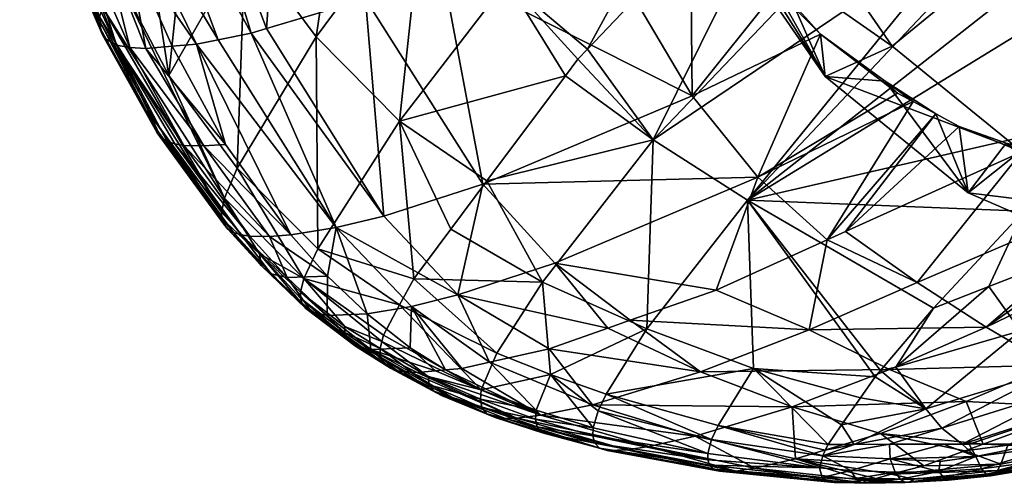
# Model space of a CAD drawing. Extents: x -0.297 to 0.071, y -0.198 to 0.028.
# Tile 1 of 79: x -0.29626 to -0.28093, y -0.19837 to -0.19116. Entities that reach past the tile are written whole.
import ezdxf

# ---------------------------------------------------------------- set-up
doc = ezdxf.new("R2010")
doc.units = 0
doc.layers.add('mesh', color=7, linetype='CONTINUOUS')

msp = doc.modelspace()

# ---------------------------------------------------------------- meshes
at = {"layer": 'mesh'}
mesh = msp.add_polyface(dxfattribs=at)
corners = [(-0.292421, -0.1913, 0.238895), (-0.290596, -0.194219, 0.24081), (-0.290878, -0.190836, 0.238356), (-0.291336, -0.194396, 0.241173), (-0.292657, -0.191371, 0.238978), (-0.293175, -0.191473, 0.239255), (-0.293057, -0.193101, 0.240604), (-0.294297, -0.19161, 0.240013), (-0.293395, -0.193125, 0.240871), (-0.293891, -0.191574, 0.239714), (-0.294165, -0.192731, 0.242307), (-0.295018, -0.191117, 0.241556), (-0.29312, -0.194157, 0.24329), (-0.29394, -0.192032, 0.243403), (-0.293553, -0.188354, 0.24527), (-0.292753, -0.18994, 0.246205), (-0.294327, -0.189533, 0.243818), (-0.291082, -0.18762, 0.24895), (-0.292237, -0.186351, 0.247736), (-0.291948, -0.186021, 0.248077), (-0.289535, -0.183261, 0.250936), (-0.293509, -0.19154, 0.239434), (-0.292042, -0.19451, 0.241619), (-0.291623, -0.194728, 0.245337), (-0.291645, -0.191428, 0.247065), (-0.290347, -0.192741, 0.247883), (-0.292876, -0.193472, 0.244358), (-0.294157, -0.192833, 0.242111), (-0.293115, -0.194256, 0.243098), (-0.293084, -0.194345, 0.242903), (-0.294059, -0.192998, 0.241714), (-0.294123, -0.192923, 0.241912), (-0.293965, -0.193055, 0.241522), (-0.293023, -0.194418, 0.242709), (-0.293706, -0.193116, 0.241174), (-0.292374, -0.194537, 0.241881), (-0.293845, -0.193094, 0.241342), (-0.29268, -0.194531, 0.242178), (-0.292815, -0.19451, 0.242343), (-0.293075, -0.19394, 0.243658), (-0.294752, -0.190479, 0.242479), (-0.294343, -0.186711, 0.24443), (-0.292679, -0.184376, 0.247168), (-0.294605, -0.189958, 0.238877), (-0.294449, -0.188075, 0.237698), (-0.293702, -0.187913, 0.237345), (-0.292141, -0.187445, 0.236838), (-0.289681, -0.190385, 0.238104), (-0.294078, -0.186025, 0.236742), (-0.292548, -0.185573, 0.236252), (-0.295163, -0.188173, 0.238137), (-0.29455, -0.191592, 0.240273), (-0.294755, -0.191557, 0.240519), (-0.294975, -0.190974, 0.241777)]
mesh.append_faces([[corners[k] for k in face] for face in [(0, 1, 2, 2), (3, 4, 5, 5), (1, 4, 3, 3), (1, 0, 4, 4), (6, 7, 8, 8), (6, 9, 7, 7), (10, 11, 12, 12), (13, 14, 15, 15), (13, 16, 14, 14), (17, 18, 19, 19), (15, 18, 17, 17), (15, 14, 18, 18), (19, 20, 17, 17), (3, 21, 22, 22), (5, 21, 3, 3), (23, 24, 25, 25), (23, 26, 24, 24), (27, 10, 28, 28), (29, 30, 31, 31), (32, 30, 33, 33), (31, 27, 29, 29), (6, 21, 9, 9), (6, 22, 21, 21), (8, 22, 6, 6), (34, 35, 8, 8), (36, 37, 34, 34), (32, 38, 36, 36), (24, 15, 17, 17), (26, 15, 24, 24), (26, 13, 15, 15), (39, 13, 26, 26), (39, 40, 13, 13), (41, 18, 14, 14), (42, 18, 41, 41), (42, 19, 18, 18), (16, 41, 14, 14), (43, 9, 21, 21), (4, 44, 5, 5), (4, 45, 44, 44), (0, 45, 4, 4), (0, 2, 46, 46), (47, 46, 2, 2), (48, 45, 49, 49), (45, 46, 49, 49), (45, 0, 46, 46), (50, 21, 5, 5), (8, 51, 34, 34), (52, 36, 34, 34), (12, 53, 39, 39), (53, 40, 39, 39)]])
mesh = msp.add_polyface(dxfattribs=at)
corners = [(-0.286401, -0.193031, 0.250807), (-0.287767, -0.192034, 0.250353), (-0.287574, -0.191776, 0.25065), (-0.287425, -0.191619, 0.250801), (-0.283825, -0.187842, 0.254447), (-0.28899, -0.19367, 0.248471), (-0.284165, -0.185653, 0.254717), (-0.288675, -0.190563, 0.250342), (-0.290347, -0.192741, 0.247883), (-0.289552, -0.194422, 0.247606), (-0.289681, -0.190385, 0.238104), (-0.285795, -0.192348, 0.239776), (-0.287519, -0.189424, 0.237917), (-0.28905, -0.193722, 0.240288), (-0.290878, -0.190836, 0.238356), (-0.290596, -0.194219, 0.24081), (-0.284769, -0.193609, 0.240887), (-0.285199, -0.183996, 0.254434), (-0.289967, -0.189163, 0.249702), (-0.291645, -0.191428, 0.247065), (-0.291082, -0.18762, 0.24895), (-0.285396, -0.18368, 0.25438), (-0.288853, -0.186139, 0.236364), (-0.292141, -0.187445, 0.236838), (-0.286664, -0.186268, 0.236654), (-0.286268, -0.187663, 0.237255), (-0.286827, -0.185227, 0.236278), (-0.292548, -0.185573, 0.236252), (-0.286726, -0.185652, 0.236429), (-0.286671, -0.185911, 0.236531), (-0.286465, -0.186877, 0.23691), (-0.286071, -0.188036, 0.237446), (-0.286185, -0.187048, 0.23402), (-0.286252, -0.184199, 0.23272), (-0.285322, -0.189725, 0.235401), (-0.284118, -0.189484, 0.234759), (-0.284894, -0.187076, 0.233516), (-0.284954, -0.184511, 0.232346), (-0.283794, -0.191386, 0.239663), (-0.284481, -0.190704, 0.239092), (-0.285831, -0.188686, 0.237779), (-0.283723, -0.192046, 0.236767)]
mesh.append_faces([[corners[k] for k in face] for face in [(0, 1, 2, 2), (0, 3, 4, 4), (2, 3, 0, 0), (5, 1, 0, 0), (3, 6, 4, 4), (3, 7, 6, 6), (2, 7, 3, 3), (1, 7, 2, 2), (1, 8, 7, 7), (5, 8, 1, 1), (5, 9, 8, 8), (10, 11, 12, 12), (10, 13, 11, 11), (14, 13, 10, 10), (14, 15, 13, 13), (13, 16, 11, 11), (7, 17, 6, 6), (7, 18, 17, 17), (8, 18, 7, 7), (8, 19, 18, 18), (18, 20, 21, 21), (19, 20, 18, 18), (10, 22, 23, 23), (12, 22, 10, 10), (12, 24, 22, 22), (12, 25, 24, 24), (24, 26, 22, 22), (27, 23, 22, 22), (24, 28, 26, 26), (24, 29, 28, 28), (24, 30, 29, 29), (25, 30, 24, 24), (25, 31, 30, 30), (28, 29, 32, 32), (33, 28, 32, 32), (32, 31, 34, 34), (32, 30, 31, 31), (29, 30, 32, 32), (35, 32, 34, 34), (36, 32, 35, 35), (36, 33, 32, 32), (37, 33, 36, 36), (11, 38, 39, 39), (40, 11, 39, 39), (40, 12, 11, 11), (12, 40, 25, 25), (40, 31, 25, 25), (41, 40, 39, 39), (41, 34, 40, 40), (34, 31, 40, 40)]])
mesh = msp.add_polyface(dxfattribs=at)
corners = [(-0.274896, -0.193651, 0.244466), (-0.27508, -0.193728, 0.244446), (-0.274997, -0.194022, 0.244786), (-0.274907, -0.194344, 0.245159), (-0.274608, -0.194686, 0.245748), (-0.274813, -0.194779, 0.245744), (-0.276729, -0.193771, 0.243735), (-0.280203, -0.196535, 0.244996), (-0.276626, -0.193773, 0.243778), (-0.278054, -0.193748, 0.243175), (-0.281215, -0.195943, 0.243922), (-0.279694, -0.188205, 0.256203), (-0.273693, -0.184961, 0.259464), (-0.278547, -0.189677, 0.255881), (-0.281844, -0.185134, 0.256274), (-0.274412, -0.183963, 0.259572), (-0.272295, -0.186636, 0.258739), (-0.277363, -0.191077, 0.255346), (-0.273266, -0.185473, 0.259242), (-0.27207, -0.186906, 0.258622), (-0.274054, -0.191934, 0.254811), (-0.275637, -0.192831, 0.254107), (-0.276154, -0.192372, 0.25458), (-0.276071, -0.195184, 0.251904), (-0.276363, -0.194961, 0.252227), (-0.272799, -0.193004, 0.253642), (-0.273399, -0.192559, 0.254289), (-0.276948, -0.194451, 0.2528), (-0.272224, -0.193361, 0.25292), (-0.277865, -0.193723, 0.243229), (-0.278374, -0.19368, 0.242998), (-0.277347, -0.193744, 0.243453), (-0.276565, -0.193668, 0.243737), (-0.2758, -0.195482, 0.239893), (-0.280903, -0.193084, 0.241652), (-0.279432, -0.193431, 0.242435), (-0.278794, -0.195027, 0.239092), (-0.278243, -0.194256, 0.238081), (-0.281497, -0.193855, 0.238026), (-0.284894, -0.187076, 0.233516), (-0.284118, -0.189484, 0.234759), (-0.27439, -0.184796, 0.234572), (-0.275548, -0.194666, 0.238802), (-0.280675, -0.193201, 0.237122), (-0.275117, -0.193612, 0.244322), (-0.274532, -0.193499, 0.244506), (-0.277511, -0.193887, 0.253272), (-0.278461, -0.194257, 0.25281), (-0.279131, -0.192634, 0.253958), (-0.28063, -0.19414, 0.25256), (-0.28033, -0.191149, 0.254485), (-0.27879, -0.195283, 0.251992), (-0.278544, -0.193649, 0.242923), (-0.275028, -0.19419, 0.242927), (-0.273271, -0.193932, 0.243159)]
mesh.append_faces([[corners[k] for k in face] for face in [(0, 1, 2, 2), (3, 0, 2, 2), (3, 4, 0, 0), (5, 4, 3, 3), (6, 7, 8, 8), (9, 10, 6, 6), (11, 12, 13, 13), (14, 15, 11, 11), (13, 16, 17, 17), (12, 18, 13, 13), (16, 19, 17, 17), (20, 21, 22, 22), (23, 24, 25, 25), (26, 27, 21, 21), (24, 27, 26, 26), (25, 28, 23, 23), (9, 29, 30, 30), (9, 31, 29, 29), (6, 31, 9, 9), (6, 32, 31, 31), (8, 32, 6, 6), (31, 33, 29, 29), (33, 30, 29, 29), (34, 35, 36, 36), (37, 38, 36, 36), (39, 40, 41, 41), (41, 37, 42, 42), (43, 37, 41, 41), (44, 0, 45, 45), (1, 0, 44, 44), (4, 45, 0, 0), (2, 1, 44, 44), (44, 8, 2, 2), (46, 47, 22, 22), (22, 21, 46, 46), (47, 48, 22, 22), (47, 49, 48, 48), (48, 17, 22, 22), (48, 13, 17, 17), (50, 13, 48, 48), (27, 46, 21, 21), (51, 46, 27, 27), (51, 47, 46, 46), (9, 30, 52, 52), (32, 44, 45, 45), (8, 44, 32, 32), (33, 52, 30, 30), (36, 35, 52, 52), (45, 53, 32, 32), (45, 54, 53, 53)]])
mesh = msp.add_polyface(dxfattribs=at)
corners = [(-0.283825, -0.187842, 0.254447), (-0.283182, -0.187228, 0.254986), (-0.282187, -0.188618, 0.254853), (-0.286401, -0.193031, 0.250807), (-0.281431, -0.189672, 0.254752), (-0.284934, -0.193967, 0.251061), (-0.280721, -0.190663, 0.254658), (-0.28033, -0.191149, 0.254485), (-0.281189, -0.190011, 0.25472), (-0.283548, -0.186642, 0.254886), (-0.284165, -0.185653, 0.254717), (-0.284769, -0.193609, 0.240887), (-0.282355, -0.192434, 0.240738), (-0.282594, -0.192304, 0.240575), (-0.283694, -0.194588, 0.242054), (-0.281844, -0.185134, 0.256274), (-0.279694, -0.188205, 0.256203), (-0.278547, -0.189677, 0.255881), (-0.280663, -0.193218, 0.24183), (-0.279432, -0.193431, 0.242435), (-0.280903, -0.193084, 0.241652), (-0.282788, -0.19212, 0.240397), (-0.283723, -0.192046, 0.236767), (-0.281497, -0.193855, 0.238026), (-0.278794, -0.195027, 0.239092), (-0.280675, -0.193201, 0.237122), (-0.278243, -0.194256, 0.238081), (-0.282679, -0.191574, 0.235989), (-0.285322, -0.189725, 0.235401), (-0.284118, -0.189484, 0.234759), (-0.27439, -0.184796, 0.234572), (-0.284954, -0.184511, 0.232346), (-0.284894, -0.187076, 0.233516), (-0.279131, -0.192634, 0.253958), (-0.28063, -0.19414, 0.25256), (-0.283794, -0.191386, 0.239663), (-0.282, -0.192627, 0.24098), (-0.283405, -0.194457, 0.242032), (-0.281637, -0.192825, 0.241227), (-0.285795, -0.192348, 0.239776), (-0.278544, -0.193649, 0.242923), (-0.284219, -0.190912, 0.239274), (-0.284481, -0.190704, 0.239092)]
mesh.append_faces([[corners[k] for k in face] for face in [(0, 1, 2, 2), (3, 0, 2, 2), (3, 4, 5, 5), (2, 4, 3, 3), (5, 6, 7, 7), (5, 8, 6, 6), (4, 8, 5, 5), (0, 9, 1, 1), (0, 10, 9, 9), (11, 12, 13, 13), (14, 12, 11, 11), (15, 2, 1, 1), (15, 16, 2, 2), (15, 9, 10, 10), (1, 9, 15, 15), (16, 4, 2, 2), (16, 8, 4, 4), (17, 8, 16, 16), (17, 6, 8, 8), (7, 6, 17, 17), (18, 19, 20, 20), (12, 21, 13, 13), (22, 21, 23, 23), (20, 24, 23, 23), (25, 23, 26, 26), (25, 22, 23, 23), (27, 22, 25, 25), (27, 28, 22, 22), (29, 28, 27, 27), (30, 27, 25, 25), (30, 29, 27, 27), (30, 31, 32, 32), (5, 33, 34, 34), (7, 33, 5, 5), (11, 13, 35, 35), (14, 36, 12, 12), (37, 38, 36, 36), (18, 38, 37, 37), (39, 11, 35, 35), (18, 20, 38, 38), (40, 19, 18, 18), (35, 41, 42, 42), (13, 21, 35, 35), (12, 36, 21, 21), (22, 35, 21, 21), (22, 41, 35, 35), (42, 41, 22, 22), (20, 23, 38, 38), (23, 36, 38, 38), (21, 36, 23, 23)]])
mesh = msp.add_polyface(dxfattribs=at)
corners = [(-0.294165, -0.192731, 0.242307), (-0.295012, -0.191198, 0.241403), (-0.295018, -0.191117, 0.241556), (-0.294752, -0.190479, 0.242479), (-0.294327, -0.189533, 0.243818), (-0.29394, -0.192032, 0.243403), (-0.294157, -0.192833, 0.242111), (-0.295003, -0.191301, 0.241207), (-0.294123, -0.192923, 0.241912), (-0.294059, -0.192998, 0.241714), (-0.294946, -0.191443, 0.240897), (-0.29551, -0.188845, 0.241652), (-0.295716, -0.189666, 0.240371), (-0.295726, -0.189562, 0.240566), (-0.294945, -0.189977, 0.239141), (-0.294297, -0.19161, 0.240013), (-0.294605, -0.189958, 0.238877), (-0.295163, -0.188173, 0.238137), (-0.293175, -0.191473, 0.239255), (-0.294449, -0.188075, 0.237698), (-0.293891, -0.191574, 0.239714), (-0.296159, -0.188051, 0.239209), (-0.295616, -0.189838, 0.239977), (-0.296066, -0.188111, 0.239023), (-0.295681, -0.18976, 0.240174), (-0.296255, -0.18788, 0.239593), (-0.296263, -0.187776, 0.239783), (-0.293509, -0.19154, 0.239434), (-0.295499, -0.188191, 0.238394), (-0.295809, -0.188176, 0.238686), (-0.295259, -0.189963, 0.239441), (-0.295946, -0.188151, 0.238848), (-0.295399, -0.189938, 0.239608), (-0.29552, -0.189897, 0.239787), (-0.293395, -0.193125, 0.240871), (-0.29455, -0.191592, 0.240273), (-0.294755, -0.191557, 0.240519), (-0.293706, -0.193116, 0.241174), (-0.293965, -0.193055, 0.241522), (-0.293845, -0.193094, 0.241342), (-0.294975, -0.191396, 0.241009), (-0.29312, -0.194157, 0.24329), (-0.294975, -0.190974, 0.241777), (-0.296222, -0.187549, 0.240146)]
mesh.append_faces([[corners[k] for k in face] for face in [(0, 1, 2, 2), (3, 4, 5, 5), (6, 1, 0, 0), (7, 1, 6, 6), (8, 9, 10, 10), (3, 11, 4, 4), (1, 12, 13, 13), (7, 12, 1, 1), (14, 15, 16, 16), (17, 18, 19, 19), (15, 20, 16, 16), (21, 22, 23, 23), (24, 22, 21, 21), (25, 12, 24, 24), (26, 13, 12, 12), (2, 13, 26, 26), (2, 1, 13, 13), (17, 16, 27, 27), (28, 16, 17, 17), (28, 14, 16, 16), (29, 14, 28, 28), (29, 30, 14, 14), (31, 30, 29, 29), (31, 32, 30, 30), (23, 32, 31, 31), (23, 33, 32, 32), (22, 33, 23, 23), (22, 10, 33, 33), (24, 10, 22, 22), (34, 15, 35, 35), (36, 37, 35, 35), (36, 38, 39, 39), (36, 10, 9, 9), (6, 40, 7, 7), (41, 2, 42, 42), (8, 10, 40, 40), (38, 36, 9, 9), (8, 40, 6, 6), (26, 42, 2, 2), (11, 42, 43, 43), (11, 3, 42, 42), (40, 12, 7, 7), (40, 24, 12, 12), (33, 10, 36, 36), (36, 32, 33, 33), (36, 30, 32, 32), (35, 30, 36, 36), (14, 35, 15, 15), (30, 35, 14, 14), (24, 40, 10, 10)]])
mesh = msp.add_polyface(dxfattribs=at)
corners = [(-0.278573, -0.19722, 0.246889), (-0.2797, -0.197194, 0.246167), (-0.280881, -0.197783, 0.246622), (-0.276729, -0.193771, 0.243735), (-0.281215, -0.195943, 0.243922), (-0.280203, -0.196535, 0.244996), (-0.282289, -0.195248, 0.242918), (-0.283694, -0.194588, 0.242054), (-0.28397, -0.195986, 0.243123), (-0.283405, -0.194457, 0.242032), (-0.280663, -0.193218, 0.24183), (-0.285422, -0.195369, 0.242181), (-0.284837, -0.196586, 0.249315), (-0.283173, -0.197045, 0.24955), (-0.283466, -0.197467, 0.249045), (-0.282945, -0.196717, 0.249943), (-0.284934, -0.193967, 0.251061), (-0.28286, -0.196618, 0.250048), (-0.281528, -0.1971, 0.245194), (-0.282719, -0.196603, 0.244125), (-0.284237, -0.197187, 0.244481), (-0.27928, -0.196999, 0.246146), (-0.281261, -0.197763, 0.24653), (-0.282861, -0.1976, 0.245512), (-0.285666, -0.196642, 0.2435), (-0.281173, -0.195314, 0.25149), (-0.28063, -0.19414, 0.25256), (-0.278461, -0.194257, 0.25281), (-0.281905, -0.197519, 0.249421), (-0.282154, -0.197216, 0.249698), (-0.280151, -0.196607, 0.25062), (-0.283272, -0.197768, 0.248745), (-0.279599, -0.197135, 0.250015), (-0.279325, -0.197352, 0.249675), (-0.280398, -0.19776, 0.24919), (-0.279875, -0.196884, 0.250331), (-0.280681, -0.196001, 0.25112), (-0.27879, -0.195283, 0.251992), (-0.282624, -0.196567, 0.25017), (-0.278054, -0.193748, 0.243175), (-0.278544, -0.193649, 0.242923), (-0.283676, -0.197771, 0.248681), (-0.282034, -0.195649, 0.251071), (-0.282, -0.192627, 0.24098), (-0.279093, -0.197432, 0.249292), (-0.281591, -0.197763, 0.249005)]
mesh.append_faces([[corners[k] for k in face] for face in [(0, 1, 2, 2), (3, 4, 5, 5), (6, 7, 8, 8), (6, 9, 7, 7), (10, 9, 6, 6), (7, 11, 8, 8), (12, 13, 14, 14), (12, 15, 13, 13), (16, 15, 12, 12), (16, 17, 15, 15), (18, 19, 20, 20), (5, 18, 1, 1), (5, 19, 18, 18), (4, 19, 5, 5), (1, 21, 5, 5), (18, 22, 1, 1), (18, 23, 22, 22), (20, 23, 18, 18), (19, 24, 20, 20), (19, 8, 24, 24), (4, 8, 19, 19), (4, 6, 8, 8), (25, 26, 27, 27), (28, 29, 30, 30), (29, 13, 15, 15), (17, 29, 15, 15), (29, 14, 13, 13), (29, 31, 14, 14), (28, 31, 29, 29), (32, 33, 34, 34), (35, 28, 30, 30), (30, 36, 37, 37), (29, 36, 30, 30), (29, 38, 36, 36), (17, 38, 29, 29), (36, 25, 27, 27), (38, 25, 36, 36), (39, 40, 4, 4), (14, 41, 12, 12), (16, 42, 17, 17), (26, 42, 16, 16), (40, 6, 4, 4), (40, 10, 6, 6), (9, 43, 7, 7), (25, 42, 26, 26), (33, 44, 34, 34), (45, 28, 35, 35), (38, 42, 25, 25), (17, 42, 38, 38), (35, 32, 45, 45)]])
mesh = msp.add_polyface(dxfattribs=at)
corners = [(-0.29253, -0.194805, 0.243799), (-0.291891, -0.195399, 0.244316), (-0.291889, -0.195496, 0.244131), (-0.291838, -0.195186, 0.24467), (-0.291201, -0.196029, 0.244655), (-0.2912, -0.195933, 0.244836), (-0.290627, -0.196167, 0.245393), (-0.291806, -0.195655, 0.243755), (-0.291863, -0.195583, 0.243943), (-0.290573, -0.196532, 0.24468), (-0.292498, -0.19499, 0.243418), (-0.293023, -0.194418, 0.242709), (-0.292815, -0.19451, 0.242343), (-0.292932, -0.194473, 0.24252), (-0.29235, -0.195117, 0.243041), (-0.292101, -0.195173, 0.242704), (-0.29268, -0.194531, 0.242178), (-0.292374, -0.194537, 0.241881), (-0.291471, -0.19515, 0.242154), (-0.292042, -0.19451, 0.241619), (-0.291336, -0.194396, 0.241173), (-0.290852, -0.195738, 0.242703), (-0.291475, -0.195763, 0.243242), (-0.291719, -0.195708, 0.243573), (-0.292876, -0.193472, 0.244358), (-0.291623, -0.194728, 0.245337), (-0.293075, -0.19394, 0.243658), (-0.29312, -0.194157, 0.24329), (-0.293115, -0.194256, 0.243098), (-0.294165, -0.192731, 0.242307), (-0.293084, -0.194345, 0.242903), (-0.294059, -0.192998, 0.241714), (-0.291176, -0.196115, 0.244471), (-0.294157, -0.192833, 0.242111), (-0.293395, -0.193125, 0.240871), (-0.293706, -0.193116, 0.241174), (-0.293845, -0.193094, 0.241342), (-0.293965, -0.193055, 0.241522), (-0.291037, -0.196239, 0.244109), (-0.290347, -0.195599, 0.246175), (-0.290627, -0.196479, 0.244824), (-0.290489, -0.196585, 0.244507), (-0.2906, -0.196068, 0.245547)]
mesh.append_faces([[corners[k] for k in face] for face in [(0, 1, 2, 2), (0, 3, 1, 1), (1, 4, 2, 2), (1, 5, 4, 4), (3, 5, 1, 1), (3, 6, 5, 5), (7, 8, 9, 9), (7, 10, 8, 8), (11, 10, 7, 7), (12, 13, 14, 14), (15, 12, 14, 14), (15, 16, 12, 12), (15, 17, 16, 16), (18, 17, 15, 15), (18, 19, 17, 17), (20, 19, 18, 18), (18, 21, 20, 20), (18, 22, 21, 21), (15, 22, 18, 18), (15, 23, 22, 22), (14, 23, 15, 15), (3, 24, 25, 25), (3, 26, 24, 24), (0, 26, 3, 3), (0, 27, 26, 26), (28, 27, 0, 0), (28, 29, 27, 27), (11, 30, 10, 10), (11, 31, 30, 30), (32, 2, 4, 4), (8, 2, 32, 32), (8, 0, 2, 2), (10, 0, 8, 8), (10, 28, 0, 0), (30, 28, 10, 10), (30, 33, 28, 28), (34, 17, 19, 19), (35, 16, 17, 17), (36, 12, 16, 16), (37, 13, 12, 12), (11, 13, 37, 37), (11, 14, 13, 13), (7, 14, 11, 11), (7, 23, 14, 14), (38, 23, 7, 7), (38, 22, 23, 23), (25, 39, 3, 3), (32, 40, 8, 8), (41, 38, 7, 7), (42, 6, 3, 3)]])
mesh = msp.add_polyface(dxfattribs=at)
corners = [(-0.288524, -0.197361, 0.24496), (-0.290074, -0.196652, 0.244014), (-0.29018, -0.196643, 0.244125), (-0.288147, -0.197316, 0.244645), (-0.289789, -0.196626, 0.243806), (-0.289697, -0.197006, 0.244949), (-0.290573, -0.196532, 0.24468), (-0.289817, -0.196943, 0.245191), (-0.289076, -0.196922, 0.246342), (-0.289904, -0.196711, 0.245677), (-0.290627, -0.196167, 0.245393), (-0.289091, -0.197066, 0.24612), (-0.289886, -0.19684, 0.24544), (-0.289066, -0.197197, 0.245878), (-0.288988, -0.197296, 0.245621), (-0.288859, -0.19735, 0.24537), (-0.289542, -0.197034, 0.244731), (-0.28905, -0.193722, 0.240288), (-0.290596, -0.194219, 0.24081), (-0.289439, -0.195444, 0.241919), (-0.291336, -0.194396, 0.241173), (-0.290347, -0.192741, 0.247883), (-0.290129, -0.195195, 0.246716), (-0.291623, -0.194728, 0.245337), (-0.289552, -0.194422, 0.247606), (-0.289631, -0.196611, 0.24369), (-0.290183, -0.196267, 0.243257), (-0.290797, -0.196292, 0.243785), (-0.290163, -0.195622, 0.24227), (-0.290852, -0.195738, 0.242703), (-0.291475, -0.195763, 0.243242), (-0.291037, -0.196239, 0.244109), (-0.289379, -0.196588, 0.243507), (-0.29038, -0.196625, 0.244336), (-0.290489, -0.196585, 0.244507), (-0.29065, -0.196278, 0.245211), (-0.290643, -0.196414, 0.244957), (-0.290627, -0.196479, 0.244824), (-0.2906, -0.196068, 0.245547), (-0.290347, -0.195599, 0.246175), (-0.288833, -0.196351, 0.247088), (-0.291838, -0.195186, 0.24467), (-0.291201, -0.196029, 0.244655), (-0.2912, -0.195933, 0.244836), (-0.291863, -0.195583, 0.243943), (-0.291176, -0.196115, 0.244471), (-0.291806, -0.195655, 0.243755)]
mesh.append_faces([[corners[k] for k in face] for face in [(0, 1, 2, 2), (3, 4, 1, 1), (5, 6, 7, 7), (8, 9, 10, 10), (11, 12, 9, 9), (13, 7, 12, 12), (14, 5, 7, 7), (15, 16, 5, 5), (17, 18, 19, 19), (20, 19, 18, 18), (21, 22, 23, 23), (21, 24, 22, 22), (4, 25, 26, 26), (27, 4, 26, 26), (27, 1, 4, 4), (2, 1, 27, 27), (20, 28, 19, 19), (20, 29, 28, 28), (27, 30, 31, 31), (27, 29, 30, 30), (26, 29, 27, 27), (26, 28, 29, 29), (25, 28, 26, 26), (25, 32, 28, 28), (33, 34, 5, 5), (16, 33, 5, 5), (16, 2, 33, 33), (35, 10, 9, 9), (12, 35, 9, 9), (12, 36, 35, 35), (7, 36, 12, 12), (37, 36, 7, 7), (7, 6, 37, 37), (5, 34, 6, 6), (8, 38, 39, 39), (8, 10, 38, 38), (40, 39, 22, 22), (40, 8, 39, 39), (41, 39, 38, 38), (22, 39, 23, 23), (42, 35, 36, 36), (43, 35, 42, 42), (10, 35, 43, 43), (44, 37, 6, 6), (36, 37, 45, 45), (34, 46, 6, 6), (34, 27, 31, 31), (27, 33, 2, 2), (34, 33, 27, 27), (45, 42, 36, 36)]])
mesh = msp.add_polyface(dxfattribs=at)
corners = [(-0.288121, -0.195244, 0.248401), (-0.289552, -0.194422, 0.247606), (-0.28899, -0.19367, 0.248471), (-0.288524, -0.197361, 0.24496), (-0.29018, -0.196643, 0.244125), (-0.289542, -0.197034, 0.244731), (-0.288147, -0.197316, 0.244645), (-0.290074, -0.196652, 0.244014), (-0.289631, -0.196611, 0.24369), (-0.289789, -0.196626, 0.243806), (-0.289379, -0.196588, 0.243507), (-0.288988, -0.197296, 0.245621), (-0.288124, -0.197588, 0.246025), (-0.288859, -0.19735, 0.24537), (-0.288205, -0.197498, 0.246278), (-0.289066, -0.197197, 0.245878), (-0.288234, -0.197374, 0.246516), (-0.289091, -0.197066, 0.24612), (-0.288224, -0.197234, 0.246733), (-0.289076, -0.196922, 0.246342), (-0.288, -0.196682, 0.24745), (-0.287258, -0.197249, 0.247432), (-0.287335, -0.19751, 0.247069), (-0.290129, -0.195195, 0.246716), (-0.288833, -0.196351, 0.247088), (-0.287134, -0.196988, 0.247756), (-0.286498, -0.195972, 0.248932), (-0.286401, -0.193031, 0.250807), (-0.289904, -0.196711, 0.245677), (-0.289886, -0.19684, 0.24544), (-0.289817, -0.196943, 0.245191), (-0.289697, -0.197006, 0.244949), (-0.2887, -0.197367, 0.24515), (-0.287341, -0.197637, 0.246863), (-0.287311, -0.197748, 0.246638), (-0.287234, -0.197827, 0.2464), (-0.287114, -0.197863, 0.24617), (-0.28681, -0.197853, 0.245794), (-0.286468, -0.1978, 0.245509), (-0.287108, -0.195962, 0.242613), (-0.286756, -0.195838, 0.242523), (-0.28793, -0.194951, 0.241406), (-0.289439, -0.195444, 0.241919), (-0.28905, -0.193722, 0.240288), (-0.288019, -0.196282, 0.242847), (-0.288949, -0.196491, 0.243298), (-0.287345, -0.197153, 0.244155), (-0.290163, -0.195622, 0.24227)]
mesh.append_faces([[corners[k] for k in face] for face in [(0, 1, 2, 2), (3, 4, 5, 5), (6, 7, 3, 3), (8, 9, 6, 6), (6, 10, 8, 8), (11, 12, 13, 13), (11, 14, 12, 12), (15, 14, 11, 11), (15, 16, 14, 14), (17, 16, 15, 15), (17, 18, 16, 16), (19, 18, 17, 17), (20, 21, 22, 22), (0, 23, 1, 1), (0, 24, 23, 23), (20, 24, 0, 0), (20, 25, 21, 21), (0, 26, 20, 20), (2, 27, 0, 0), (17, 28, 19, 19), (15, 29, 17, 17), (11, 30, 15, 15), (13, 31, 11, 11), (32, 5, 13, 13), (32, 3, 5, 5), (20, 19, 24, 24), (20, 18, 19, 19), (22, 18, 20, 20), (22, 16, 18, 18), (33, 16, 22, 22), (33, 14, 16, 16), (34, 14, 33, 33), (34, 12, 14, 14), (35, 12, 34, 34), (35, 13, 12, 12), (36, 13, 35, 35), (36, 32, 13, 13), (37, 32, 36, 36), (37, 3, 32, 32), (38, 6, 3, 3), (39, 40, 41, 41), (42, 41, 43, 43), (42, 39, 41, 41), (44, 39, 42, 42), (6, 45, 10, 10), (46, 45, 6, 6), (46, 44, 45, 45), (47, 10, 45, 45), (42, 45, 44, 44), (42, 47, 45, 45)]])
mesh = msp.add_polyface(dxfattribs=at)
corners = [(-0.28397, -0.195986, 0.243123), (-0.286756, -0.195838, 0.242523), (-0.285666, -0.196642, 0.2435), (-0.285422, -0.195369, 0.242181), (-0.287134, -0.196988, 0.247756), (-0.285388, -0.197473, 0.248275), (-0.28549, -0.197695, 0.247987), (-0.284837, -0.196586, 0.249315), (-0.286498, -0.195972, 0.248932), (-0.284934, -0.193967, 0.251061), (-0.286401, -0.193031, 0.250807), (-0.285366, -0.198187, 0.246934), (-0.28358, -0.19836, 0.247522), (-0.285247, -0.198195, 0.246767), (-0.288019, -0.196282, 0.242847), (-0.287345, -0.197153, 0.244155), (-0.287108, -0.195962, 0.242613), (-0.287234, -0.197827, 0.2464), (-0.285461, -0.198155, 0.247117), (-0.287114, -0.197863, 0.24617), (-0.285523, -0.198094, 0.247308), (-0.287311, -0.197748, 0.246638), (-0.28555, -0.198009, 0.247494), (-0.287341, -0.197637, 0.246863), (-0.285548, -0.19791, 0.247669), (-0.287335, -0.19751, 0.247069), (-0.287258, -0.197249, 0.247432), (-0.288, -0.196682, 0.24745), (-0.288121, -0.195244, 0.248401), (-0.285745, -0.197641, 0.245073), (-0.284182, -0.197995, 0.246014), (-0.284237, -0.197187, 0.244481), (-0.284816, -0.198141, 0.246379), (-0.286468, -0.1978, 0.245509), (-0.285112, -0.198186, 0.246621), (-0.28681, -0.197853, 0.245794), (-0.288524, -0.197361, 0.24496), (-0.288147, -0.197316, 0.244645), (-0.28793, -0.194951, 0.241406), (-0.284769, -0.193609, 0.240887), (-0.283694, -0.194588, 0.242054), (-0.28905, -0.193722, 0.240288), (-0.283769, -0.198282, 0.247833), (-0.283809, -0.198134, 0.248138), (-0.283676, -0.197771, 0.248681), (-0.283761, -0.197947, 0.248437), (-0.283445, -0.198362, 0.247397), (-0.283698, -0.19833, 0.247682)]
mesh.append_faces([[corners[k] for k in face] for face in [(0, 1, 2, 2), (0, 3, 1, 1), (4, 5, 6, 6), (4, 7, 5, 5), (8, 7, 4, 4), (8, 9, 7, 7), (10, 9, 8, 8), (11, 12, 13, 13), (2, 14, 15, 15), (2, 16, 14, 14), (1, 16, 2, 2), (17, 18, 19, 19), (17, 20, 18, 18), (21, 20, 17, 17), (21, 22, 20, 20), (23, 22, 21, 21), (23, 24, 22, 22), (25, 24, 23, 23), (25, 26, 24, 24), (26, 6, 24, 24), (26, 4, 6, 6), (27, 8, 4, 4), (28, 10, 8, 8), (29, 30, 31, 31), (29, 32, 30, 30), (33, 32, 29, 29), (33, 34, 32, 32), (35, 34, 33, 33), (35, 13, 34, 34), (19, 13, 35, 35), (19, 11, 13, 13), (18, 11, 19, 19), (33, 36, 35, 35), (29, 37, 33, 33), (29, 15, 37, 37), (31, 15, 29, 29), (31, 2, 15, 15), (3, 38, 1, 1), (3, 39, 38, 38), (40, 39, 3, 3), (41, 38, 39, 39), (18, 20, 42, 42), (43, 22, 24, 24), (43, 20, 22, 22), (7, 44, 5, 5), (6, 5, 45, 45), (13, 46, 34, 34), (42, 47, 11, 11), (24, 6, 43, 43), (18, 42, 11, 11)]])
mesh = msp.add_polyface(dxfattribs=at)
corners = [(-0.282935, -0.198297, 0.247059), (-0.283123, -0.198325, 0.247175), (-0.282342, -0.198311, 0.247312), (-0.28358, -0.19836, 0.247522), (-0.283698, -0.19833, 0.247682), (-0.283167, -0.198364, 0.247718), (-0.282631, -0.1982, 0.248348), (-0.283243, -0.1983, 0.247973), (-0.283323, -0.198174, 0.248233), (-0.282552, -0.19831, 0.248087), (-0.282479, -0.198361, 0.247832), (-0.283092, -0.198374, 0.247461), (-0.28241, -0.198359, 0.247576), (-0.281806, -0.198324, 0.247932), (-0.281875, -0.198285, 0.248187), (-0.281952, -0.19819, 0.248448), (-0.285366, -0.198187, 0.246934), (-0.284182, -0.197995, 0.246014), (-0.284816, -0.198141, 0.246379), (-0.282187, -0.1981, 0.246746), (-0.282861, -0.1976, 0.245512), (-0.284237, -0.197187, 0.244481), (-0.281905, -0.197519, 0.249421), (-0.282721, -0.197767, 0.248831), (-0.283272, -0.197768, 0.248745), (-0.280986, -0.198076, 0.24723), (-0.282694, -0.198233, 0.246958), (-0.283445, -0.198362, 0.247397), (-0.283769, -0.198282, 0.247833), (-0.283809, -0.198134, 0.248138), (-0.283761, -0.197947, 0.248437), (-0.282713, -0.197996, 0.248608), (-0.281931, -0.198033, 0.248736), (-0.285523, -0.198094, 0.247308), (-0.285388, -0.197473, 0.248275), (-0.283722, -0.197858, 0.248561), (-0.283676, -0.197771, 0.248681), (-0.28549, -0.197695, 0.247987), (-0.285112, -0.198186, 0.246621), (-0.285247, -0.198195, 0.246767), (-0.28188, -0.197764, 0.248961), (-0.281378, -0.197959, 0.248795), (-0.283466, -0.197467, 0.249045)]
mesh.append_faces([[corners[k] for k in face] for face in [(0, 1, 2, 2), (3, 4, 5, 5), (6, 7, 8, 8), (9, 7, 6, 6), (9, 5, 7, 7), (10, 5, 9, 9), (10, 11, 5, 5), (12, 11, 10, 10), (12, 1, 11, 11), (12, 2, 1, 1), (10, 13, 12, 12), (9, 14, 10, 10), (6, 15, 9, 9), (16, 4, 3, 3), (17, 1, 0, 0), (18, 1, 17, 17), (17, 19, 20, 20), (21, 17, 20, 20), (22, 23, 24, 24), (25, 19, 26, 26), (0, 2, 26, 26), (27, 5, 11, 11), (3, 5, 27, 27), (5, 28, 7, 7), (5, 4, 28, 28), (8, 28, 29, 29), (7, 28, 8, 8), (8, 30, 31, 31), (8, 29, 30, 30), (31, 32, 15, 15), (6, 8, 31, 31), (11, 1, 27, 27), (6, 31, 15, 15), (28, 33, 29, 29), (34, 35, 30, 30), (34, 36, 35, 35), (37, 30, 29, 29), (38, 27, 18, 18), (39, 3, 27, 27), (17, 0, 26, 26), (18, 27, 1, 1), (17, 26, 19, 19), (24, 35, 36, 36), (24, 30, 35, 35), (23, 30, 24, 24), (40, 31, 23, 23), (40, 41, 31, 31), (41, 32, 31, 31), (31, 30, 23, 23), (24, 36, 42, 42)]])
mesh = msp.add_polyface(dxfattribs=at)
corners = [(-0.280986, -0.198076, 0.24723), (-0.28155, -0.197868, 0.246598), (-0.282187, -0.1981, 0.246746), (-0.280881, -0.197783, 0.246622), (-0.281261, -0.197763, 0.24653), (-0.2797, -0.197194, 0.246167), (-0.279768, -0.197838, 0.247378), (-0.281038, -0.198175, 0.247505), (-0.281952, -0.19819, 0.248448), (-0.281289, -0.198148, 0.248536), (-0.281875, -0.198285, 0.248187), (-0.281215, -0.19823, 0.248275), (-0.280017, -0.19798, 0.248676), (-0.281182, -0.198251, 0.248147), (-0.281806, -0.198324, 0.247932), (-0.28115, -0.198258, 0.24802), (-0.279921, -0.198051, 0.248288), (-0.278706, -0.197756, 0.248263), (-0.279894, -0.198051, 0.248162), (-0.27995, -0.19804, 0.248415), (-0.278754, -0.197758, 0.248517), (-0.278814, -0.197715, 0.248779), (-0.281092, -0.198238, 0.247766), (-0.279846, -0.198018, 0.247909), (-0.279805, -0.197945, 0.24765), (-0.282342, -0.198311, 0.247312), (-0.28241, -0.198359, 0.247576), (-0.278613, -0.197523, 0.247484), (-0.282479, -0.198361, 0.247832), (-0.282552, -0.19831, 0.248087), (-0.282861, -0.1976, 0.245512), (-0.279599, -0.197135, 0.250015), (-0.280398, -0.19776, 0.24919), (-0.281479, -0.197763, 0.249023), (-0.282694, -0.198233, 0.246958), (-0.281378, -0.197959, 0.248795), (-0.280105, -0.19779, 0.24893), (-0.281931, -0.198033, 0.248736), (-0.281591, -0.197763, 0.249005), (-0.28188, -0.197764, 0.248961), (-0.279093, -0.197432, 0.249292), (-0.278927, -0.197633, 0.249055), (-0.282721, -0.197767, 0.248831), (-0.281905, -0.197519, 0.249421)]
mesh.append_faces([[corners[k] for k in face] for face in [(0, 1, 2, 2), (3, 1, 0, 0), (3, 4, 1, 1), (5, 4, 3, 3), (0, 6, 3, 3), (0, 7, 6, 6), (8, 9, 10, 10), (11, 9, 12, 12), (11, 10, 9, 9), (13, 10, 11, 11), (13, 14, 10, 10), (15, 14, 13, 13), (16, 17, 18, 18), (19, 20, 16, 16), (13, 18, 15, 15), (13, 16, 18, 18), (11, 16, 13, 13), (11, 19, 16, 16), (12, 19, 11, 11), (12, 21, 19, 19), (22, 23, 24, 24), (22, 25, 26, 26), (22, 7, 25, 25), (24, 7, 22, 22), (24, 6, 7, 7), (27, 3, 6, 6), (22, 18, 23, 23), (22, 15, 18, 18), (26, 15, 22, 22), (26, 14, 15, 15), (28, 10, 14, 14), (29, 8, 10, 10), (30, 1, 4, 4), (30, 2, 1, 1), (31, 32, 33, 33), (34, 7, 0, 0), (34, 25, 7, 7), (9, 35, 36, 36), (8, 35, 9, 9), (37, 35, 8, 8), (12, 9, 36, 36), (38, 35, 39, 39), (38, 33, 35, 35), (32, 35, 33, 33), (32, 36, 35, 35), (40, 36, 32, 32), (40, 41, 36, 36), (38, 42, 43, 43), (39, 42, 38, 38), (38, 31, 33, 33)]])

doc.saveas('drawing.dxf')
